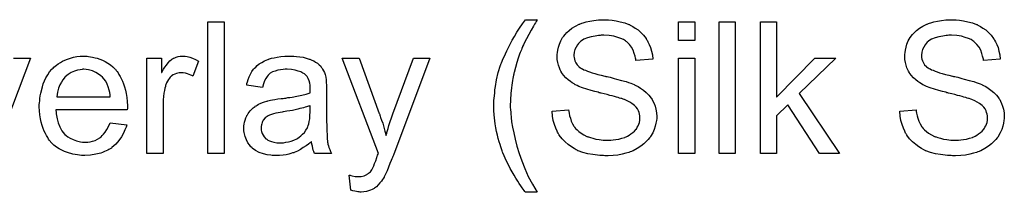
# Model space of a CAD drawing. Extents: x -1.5 to 9, y -3 to 5.
# Tile 20 of 256: x 0.6 to 1.2, y -0.9 to -0.8. Entities that reach past the tile are written whole.
import ezdxf

# ---------------------------------------------------------------- set-up
doc = ezdxf.new("R2010")
doc.units = 0
doc.layers.add('qfn16-30-34-a_legend_top', color=2, linetype='CONTINUOUS')

msp = doc.modelspace()

# ---------------------------------------------------------------- linework, layer by layer
at = {"layer": 'qfn16-30-34-a_legend_top', "color": 2}
for points in [[(0.730849, -0.878925), (0.721015, -0.878925), (0.721015, -0.798861), (0.730849, -0.798861), (0.730849, -0.878925)], [(0.921176, -0.797588), (0.92106, -0.797935), (0.920713, -0.798513), (0.92025, -0.799323), (0.919672, -0.800249), (0.919093, -0.801406), (0.917705, -0.803836), (0.916201, -0.806497), (0.914812, -0.809158), (0.913424, -0.811703), (0.912961, -0.812745), (0.912498, -0.813786), (0.912498, -0.813902), (0.912383, -0.814133), (0.912151, -0.81448), (0.91192, -0.815058), (0.911688, -0.815753), (0.911341, -0.816563), (0.910994, -0.817488), (0.910647, -0.818529), (0.909721, -0.820959), (0.908912, -0.82362), (0.908102, -0.826513), (0.907292, -0.829521), (0.907292, -0.829637), (0.907176, -0.829984), (0.90706, -0.830562), (0.906945, -0.831256), (0.906713, -0.832182), (0.906597, -0.833339), (0.906366, -0.834496), (0.906135, -0.835885), (0.905903, -0.837389), (0.905672, -0.839008), (0.905325, -0.842479), (0.905093, -0.846182), (0.904978, -0.85), (0.904978, -0.850116), (0.904978, -0.850347), (0.904978, -0.850694), (0.904978, -0.851157), (0.905093, -0.851851), (0.905093, -0.852545), (0.905209, -0.853471), (0.905209, -0.854512), (0.905441, -0.856942), (0.905788, -0.859719), (0.906366, -0.862958), (0.90706, -0.866429), (0.90787, -0.870247), (0.908912, -0.874413), (0.9103, -0.878809), (0.91192, -0.883322), (0.913771, -0.887949), (0.915854, -0.892809), (0.918399, -0.897668), (0.921291, -0.902528), (0.914234, -0.902528), (0.914118, -0.902412), (0.913887, -0.902065), (0.913424, -0.901486), (0.912845, -0.900677), (0.912151, -0.899751), (0.911341, -0.898594), (0.910416, -0.897206), (0.90949, -0.895701), (0.908333, -0.893966), (0.907292, -0.892115), (0.906135, -0.890148), (0.904978, -0.888065), (0.903821, -0.885867), (0.902664, -0.883553), (0.900465, -0.878578), (0.90035, -0.878462), (0.900234, -0.877999), (0.900003, -0.877189), (0.899655, -0.876148), (0.899193, -0.874875), (0.89873, -0.873487), (0.898267, -0.871751), (0.897689, -0.869785), (0.897226, -0.867818), (0.896647, -0.865504), (0.896184, -0.86319), (0.895837, -0.86076), (0.895143, -0.855438), (0.895028, -0.852777), (0.894912, -0.85), (0.894912, -0.849884), (0.894912, -0.849421), (0.894912, -0.848727), (0.895028, -0.847802), (0.895028, -0.846645), (0.895143, -0.845256), (0.895259, -0.843752), (0.89549, -0.842017), (0.895606, -0.840165), (0.895953, -0.838198), (0.896647, -0.834033), (0.897689, -0.829637), (0.899077, -0.825124), (0.899193, -0.825009), (0.899308, -0.824546), (0.89954, -0.823736), (0.900003, -0.822695), (0.900465, -0.821538), (0.90116, -0.820034), (0.90197, -0.818298), (0.902779, -0.816447), (0.903821, -0.81448), (0.904862, -0.812282), (0.906135, -0.809968), (0.907523, -0.807654), (0.909027, -0.805108), (0.910647, -0.802563), (0.912383, -0.800018), (0.914234, -0.797472), (0.921291, -0.797472), (0.921176, -0.797588)], [(0.963869, -0.797588), (0.964679, -0.797588), (0.966877, -0.797819), (0.969307, -0.798166), (0.971852, -0.798745), (0.974629, -0.799439), (0.977174, -0.800365), (0.97729, -0.800365), (0.977522, -0.80048), (0.977869, -0.800712), (0.978332, -0.800943), (0.979489, -0.801522), (0.980993, -0.802563), (0.982728, -0.80372), (0.984464, -0.805224), (0.986083, -0.80696), (0.987587, -0.808926), (0.987587, -0.809042), (0.987703, -0.809158), (0.987935, -0.809505), (0.988166, -0.809852), (0.988745, -0.811009), (0.989439, -0.812513), (0.990249, -0.814364), (0.990827, -0.816563), (0.991406, -0.818877), (0.991637, -0.821422), (0.981455, -0.822232), (0.981455, -0.822116), (0.981455, -0.821885), (0.98134, -0.821538), (0.981224, -0.820959), (0.980877, -0.819687), (0.980414, -0.817951), (0.97972, -0.8161), (0.978679, -0.814249), (0.977406, -0.812513), (0.975786, -0.810893), (0.975555, -0.810778), (0.974976, -0.810315), (0.973819, -0.809621), (0.972315, -0.808926), (0.970348, -0.808232), (0.968034, -0.807538), (0.965142, -0.807075), (0.961902, -0.80696), (0.960282, -0.80696), (0.959588, -0.807075), (0.958663, -0.807191), (0.95658, -0.807422), (0.954266, -0.807885), (0.951952, -0.808464), (0.949754, -0.809389), (0.948828, -0.809968), (0.947902, -0.810546), (0.947671, -0.810662), (0.947208, -0.811125), (0.946514, -0.811935), (0.94582, -0.81286), (0.94501, -0.814133), (0.944316, -0.815521), (0.943853, -0.817141), (0.943621, -0.818992), (0.943621, -0.819224), (0.943621, -0.819687), (0.943737, -0.820496), (0.943969, -0.821422), (0.944316, -0.822579), (0.944894, -0.823736), (0.945588, -0.824893), (0.94663, -0.82605), (0.946745, -0.826166), (0.947324, -0.826513), (0.947787, -0.82686), (0.94825, -0.827091), (0.948944, -0.827438), (0.949754, -0.827901), (0.950795, -0.828248), (0.951952, -0.828711), (0.953225, -0.829174), (0.954729, -0.829752), (0.956348, -0.830215), (0.9582, -0.830794), (0.960282, -0.831256), (0.962596, -0.831835), (0.962712, -0.831835), (0.963175, -0.831951), (0.963869, -0.832066), (0.964679, -0.832298), (0.96572, -0.832529), (0.966993, -0.832876), (0.968266, -0.833223), (0.969654, -0.833571), (0.972662, -0.83438), (0.975555, -0.83519), (0.976943, -0.835653), (0.978216, -0.836116), (0.979373, -0.836463), (0.980298, -0.836926), (0.980414, -0.836926), (0.980645, -0.837042), (0.980993, -0.837273), (0.981455, -0.837504), (0.982728, -0.838198), (0.984232, -0.839124), (0.985968, -0.840397), (0.987703, -0.841785), (0.989323, -0.843405), (0.990711, -0.84514), (0.990827, -0.845372), (0.99129, -0.84595), (0.991753, -0.846992), (0.992447, -0.84838), (0.993025, -0.85), (0.993604, -0.851967), (0.993951, -0.854165), (0.994067, -0.856479), (0.994067, -0.856595), (0.994067, -0.856711), (0.994067, -0.857058), (0.994067, -0.85752), (0.993835, -0.858793), (0.993604, -0.860413), (0.993141, -0.862264), (0.992563, -0.864231), (0.991637, -0.866314), (0.990364, -0.868512), (0.990364, -0.868628), (0.990249, -0.868743), (0.98967, -0.869438), (0.98886, -0.870479), (0.987703, -0.871636), (0.986199, -0.873024), (0.984348, -0.874528), (0.982265, -0.875917), (0.979836, -0.877189), (0.97972, -0.877189), (0.979489, -0.877305), (0.979141, -0.877421), (0.978679, -0.877652), (0.977984, -0.877884), (0.977174, -0.878231), (0.975323, -0.878693), (0.973125, -0.879272), (0.970464, -0.879851), (0.967571, -0.880198), (0.964447, -0.880313), (0.962596, -0.880313), (0.961671, -0.880198), (0.960629, -0.880198), (0.959472, -0.880082), (0.958084, -0.879966), (0.955192, -0.879503), (0.952183, -0.879041), (0.949175, -0.878231), (0.946283, -0.877189), (0.946167, -0.877189), (0.945936, -0.877074), (0.945588, -0.876842), (0.945126, -0.876611), (0.943737, -0.875917), (0.942117, -0.874875), (0.940266, -0.873487), (0.938299, -0.871867), (0.936448, -0.8699), (0.934713, -0.867702), (0.934713, -0.867586), (0.934481, -0.867355), (0.934365, -0.867008), (0.934018, -0.866545), (0.933787, -0.865966), (0.93344, -0.865272), (0.93263, -0.863537), (0.93182, -0.861338), (0.931126, -0.858909), (0.930663, -0.856132), (0.930432, -0.85324), (0.940382, -0.852314), (0.940382, -0.85243), (0.940382, -0.852545), (0.940498, -0.852892), (0.940498, -0.853355), (0.940729, -0.854396), (0.941076, -0.855901), (0.941539, -0.857405), (0.942002, -0.85914), (0.942812, -0.86076), (0.943621, -0.862264), (0.943737, -0.86238), (0.944084, -0.862843), (0.944663, -0.863653), (0.945588, -0.864462), (0.946745, -0.865504), (0.948018, -0.866545), (0.949754, -0.867586), (0.951605, -0.868512), (0.951721, -0.868512), (0.951836, -0.868628), (0.952183, -0.868743), (0.95253, -0.868859), (0.953687, -0.869206), (0.955192, -0.869669), (0.957043, -0.870132), (0.959125, -0.870479), (0.961439, -0.87071), (0.963985, -0.870826), (0.965026, -0.870826), (0.966183, -0.87071), (0.967571, -0.870595), (0.969191, -0.870363), (0.971042, -0.870132), (0.972894, -0.869669), (0.974629, -0.86909), (0.974861, -0.868975), (0.975439, -0.868743), (0.976249, -0.86828), (0.97729, -0.867818), (0.978332, -0.867008), (0.979489, -0.866198), (0.980645, -0.865272), (0.981571, -0.864115), (0.981687, -0.864), (0.981918, -0.863537), (0.982265, -0.862958), (0.982728, -0.862033), (0.983191, -0.861107), (0.983538, -0.85995), (0.983769, -0.858677), (0.983885, -0.857289), (0.983885, -0.857173), (0.983885, -0.856595), (0.983769, -0.855901), (0.983654, -0.854975), (0.983307, -0.854049), (0.98296, -0.852892), (0.982381, -0.851735), (0.981571, -0.850694), (0.981455, -0.850578), (0.981108, -0.850231), (0.980645, -0.849769), (0.979836, -0.849074), (0.97891, -0.84838), (0.977637, -0.84757), (0.976133, -0.84676), (0.974398, -0.846066), (0.974282, -0.84595), (0.973703, -0.845835), (0.972778, -0.845488), (0.972199, -0.845372), (0.971389, -0.84514), (0.97058, -0.844793), (0.969538, -0.844562), (0.968381, -0.844215), (0.966993, -0.843868), (0.965605, -0.843521), (0.963985, -0.843058), (0.962134, -0.842595), (0.960167, -0.842132), (0.960051, -0.842132), (0.959704, -0.842017), (0.959125, -0.841901), (0.958431, -0.841669), (0.957505, -0.841438), (0.956464, -0.841207), (0.95415, -0.840513), (0.951605, -0.839703), (0.948944, -0.838893), (0.94663, -0.838083), (0.945588, -0.83762), (0.944663, -0.837157), (0.944547, -0.837157), (0.944431, -0.837042), (0.943737, -0.836579), (0.942696, -0.836), (0.941539, -0.835075), (0.94015, -0.834033), (0.938762, -0.832761), (0.937374, -0.831256), (0.936217, -0.829637), (0.936101, -0.829405), (0.935754, -0.828827), (0.935291, -0.827901), (0.934828, -0.826744), (0.934365, -0.82524), (0.933903, -0.823505), (0.933556, -0.821653), (0.93344, -0.819687), (0.93344, -0.819571), (0.93344, -0.819455), (0.93344, -0.819108), (0.93344, -0.818645), (0.933671, -0.817488), (0.933903, -0.815984), (0.93425, -0.814249), (0.934828, -0.812282), (0.935638, -0.810315), (0.936795, -0.808348), (0.936795, -0.808232), (0.936911, -0.808116), (0.937489, -0.807422), (0.938299, -0.806497), (0.939341, -0.80534), (0.940729, -0.804067), (0.942465, -0.802679), (0.944547, -0.801406), (0.946861, -0.800249), (0.946977, -0.800249), (0.947208, -0.800133), (0.947555, -0.800018), (0.948018, -0.799786), (0.948597, -0.799555), (0.949407, -0.799323), (0.951142, -0.798861), (0.95334, -0.798398), (0.955886, -0.797935), (0.958547, -0.797588), (0.961555, -0.797472), (0.963059, -0.797472), (0.963869, -0.797588)], [(1.017207, -0.810083), (1.007372, -0.810083), (1.007372, -0.798861), (1.017207, -0.798861), (1.017207, -0.810083)], [(1.041851, -0.878925), (1.032016, -0.878925), (1.032016, -0.798861), (1.041851, -0.798861), (1.041851, -0.878925)], [(1.066958, -0.844562), (1.090213, -0.820843), (1.103056, -0.820843), (1.080726, -0.842479), (1.105254, -0.878925), (1.093106, -0.878925), (1.073784, -0.849306), (1.066958, -0.855901), (1.066958, -0.878925), (1.057123, -0.878925), (1.057123, -0.798861), (1.066958, -0.798861), (1.066958, -0.844562)], [(1.175369, -0.797588), (1.176178, -0.797588), (1.178377, -0.797819), (1.180806, -0.798166), (1.183352, -0.798745), (1.186129, -0.799439), (1.188674, -0.800365), (1.18879, -0.800365), (1.189021, -0.80048), (1.189368, -0.800712), (1.189831, -0.800943), (1.190988, -0.801521), (1.192492, -0.802563), (1.194228, -0.80372), (1.195963, -0.805224), (1.197583, -0.806959), (1.199087, -0.808926), (1.199087, -0.809042), (1.199203, -0.809158), (1.199434, -0.809505), (1.199666, -0.809852), (1.200244, -0.811009), (1.200938, -0.812513), (1.201748, -0.814364), (1.202327, -0.816562), (1.202905, -0.818876), (1.203137, -0.821422), (1.192955, -0.822232), (1.192955, -0.822116), (1.192955, -0.821885), (1.192839, -0.821538), (1.192724, -0.820959), (1.192377, -0.819686), (1.191914, -0.817951), (1.191219, -0.8161), (1.190178, -0.814249), (1.188906, -0.812513), (1.187286, -0.810893), (1.187054, -0.810778), (1.186476, -0.810315), (1.185319, -0.80962), (1.183815, -0.808926), (1.181848, -0.808232), (1.179534, -0.807538), (1.176641, -0.807075), (1.173402, -0.806959), (1.171782, -0.806959), (1.171088, -0.807075), (1.170162, -0.807191), (1.16808, -0.807422), (1.165765, -0.807885), (1.163451, -0.808463), (1.161253, -0.809389), (1.160328, -0.809968), (1.159402, -0.810546), (1.159171, -0.810662), (1.158708, -0.811125), (1.158014, -0.811934), (1.157319, -0.81286), (1.156509, -0.814133), (1.155815, -0.815521), (1.155352, -0.817141), (1.155121, -0.818992), (1.155121, -0.819224), (1.155121, -0.819686), (1.155237, -0.820496), (1.155468, -0.821422), (1.155815, -0.822579), (1.156394, -0.823736), (1.157088, -0.824893), (1.158129, -0.82605), (1.158245, -0.826166), (1.158823, -0.826513), (1.159286, -0.82686), (1.159749, -0.827091), (1.160443, -0.827438), (1.161253, -0.827901), (1.162294, -0.828248), (1.163451, -0.828711), (1.164724, -0.829174), (1.166228, -0.829752), (1.167848, -0.830215), (1.169699, -0.830794), (1.171782, -0.831256), (1.174096, -0.831835), (1.174212, -0.831835), (1.174674, -0.831951), (1.175369, -0.832066), (1.176178, -0.832298), (1.17722, -0.832529), (1.178493, -0.832876), (1.179765, -0.833223), (1.181154, -0.83357), (1.184162, -0.83438), (1.187054, -0.83519), (1.188443, -0.835653), (1.189715, -0.836116), (1.190872, -0.836463), (1.191798, -0.836926), (1.191914, -0.836926), (1.192145, -0.837041), (1.192492, -0.837273), (1.192955, -0.837504), (1.194228, -0.838198), (1.195732, -0.839124), (1.197467, -0.840397), (1.199203, -0.841785), (1.200823, -0.843405), (1.202211, -0.84514), (1.202327, -0.845372), (1.20279, -0.84595), (1.203252, -0.846992), (1.203947, -0.84838), (1.204525, -0.85), (1.205103, -0.851967), (1.205451, -0.854165), (1.205566, -0.856479), (1.205566, -0.856595), (1.205566, -0.85671), (1.205566, -0.857058), (1.205566, -0.85752), (1.205335, -0.858793), (1.205103, -0.860413), (1.204641, -0.862264), (1.204062, -0.864231), (1.203137, -0.866313), (1.201864, -0.868512), (1.201864, -0.868628), (1.201748, -0.868743), (1.20117, -0.869437), (1.20036, -0.870479), (1.199203, -0.871636), (1.197699, -0.873024), (1.195848, -0.874528), (1.193765, -0.875917), (1.191335, -0.877189), (1.191219, -0.877189), (1.190988, -0.877305), (1.190641, -0.877421), (1.190178, -0.877652), (1.189484, -0.877884), (1.188674, -0.878231), (1.186823, -0.878693), (1.184625, -0.879272), (1.181964, -0.87985), (1.179071, -0.880197), (1.175947, -0.880313), (1.174096, -0.880313), (1.17317, -0.880197), (1.172129, -0.880197), (1.170972, -0.880082), (1.169584, -0.879966), (1.166691, -0.879503), (1.163683, -0.87904), (1.160675, -0.878231), (1.157782, -0.877189), (1.157667, -0.877189), (1.157435, -0.877074), (1.157088, -0.876842), (1.156625, -0.876611), (1.155237, -0.875917), (1.153617, -0.874875), (1.151766, -0.873487), (1.149799, -0.871867), (1.147948, -0.8699), (1.146212, -0.867702), (1.146212, -0.867586), (1.145981, -0.867355), (1.145865, -0.867008), (1.145518, -0.866545), (1.145287, -0.865966), (1.144939, -0.865272), (1.14413, -0.863537), (1.14332, -0.861338), (1.142626, -0.858909), (1.142163, -0.856132), (1.141931, -0.853239), (1.151881, -0.852314), (1.151881, -0.852429), (1.151881, -0.852545), (1.151997, -0.852892), (1.151997, -0.853355), (1.152229, -0.854396), (1.152576, -0.8559), (1.153039, -0.857405), (1.153501, -0.85914), (1.154311, -0.86076), (1.155121, -0.862264), (1.155237, -0.86238), (1.155584, -0.862842), (1.156162, -0.863652), (1.157088, -0.864462), (1.158245, -0.865504), (1.159518, -0.866545), (1.161253, -0.867586), (1.163104, -0.868512), (1.16322, -0.868512), (1.163336, -0.868628), (1.163683, -0.868743), (1.16403, -0.868859), (1.165187, -0.869206), (1.166691, -0.869669), (1.168542, -0.870132), (1.170625, -0.870479), (1.172939, -0.87071), (1.175484, -0.870826), (1.176526, -0.870826), (1.177683, -0.87071), (1.179071, -0.870594), (1.180691, -0.870363), (1.182542, -0.870132), (1.184393, -0.869669), (1.186129, -0.86909), (1.18636, -0.868975), (1.186939, -0.868743), (1.187748, -0.86828), (1.18879, -0.867818), (1.189831, -0.867008), (1.190988, -0.866198), (1.192145, -0.865272), (1.193071, -0.864115), (1.193186, -0.864), (1.193418, -0.863537), (1.193765, -0.862958), (1.194228, -0.862033), (1.19469, -0.861107), (1.195038, -0.85995), (1.195269, -0.858677), (1.195385, -0.857289), (1.195385, -0.857173), (1.195385, -0.856595), (1.195269, -0.8559), (1.195153, -0.854975), (1.194806, -0.854049), (1.194459, -0.852892), (1.193881, -0.851735), (1.193071, -0.850694), (1.192955, -0.850578), (1.192608, -0.850231), (1.192145, -0.849768), (1.191335, -0.849074), (1.19041, -0.84838), (1.189137, -0.84757), (1.187633, -0.84676), (1.185897, -0.846066), (1.185782, -0.84595), (1.185203, -0.845835), (1.184277, -0.845487), (1.183699, -0.845372), (1.182889, -0.84514), (1.182079, -0.844793), (1.181038, -0.844562), (1.179881, -0.844215), (1.178493, -0.843868), (1.177104, -0.843521), (1.175484, -0.843058), (1.173633, -0.842595), (1.171666, -0.842132), (1.171551, -0.842132), (1.171203, -0.842016), (1.170625, -0.841901), (1.169931, -0.841669), (1.169005, -0.841438), (1.167964, -0.841207), (1.16565, -0.840512), (1.163104, -0.839702), (1.160443, -0.838893), (1.158129, -0.838083), (1.157088, -0.83762), (1.156162, -0.837157), (1.156047, -0.837157), (1.155931, -0.837041), (1.155237, -0.836579), (1.154196, -0.836), (1.153039, -0.835074), (1.15165, -0.834033), (1.150262, -0.83276), (1.148873, -0.831256), (1.147716, -0.829637), (1.147601, -0.829405), (1.147254, -0.828827), (1.146791, -0.827901), (1.146328, -0.826744), (1.145865, -0.82524), (1.145402, -0.823505), (1.145055, -0.821653), (1.144939, -0.819686), (1.144939, -0.819571), (1.144939, -0.819455), (1.144939, -0.819108), (1.144939, -0.818645), (1.145171, -0.817488), (1.145402, -0.815984), (1.145749, -0.814249), (1.146328, -0.812282), (1.147138, -0.810315), (1.148295, -0.808348), (1.148295, -0.808232), (1.14841, -0.808116), (1.148989, -0.807422), (1.149799, -0.806497), (1.15084, -0.80534), (1.152229, -0.804067), (1.153964, -0.802678), (1.156047, -0.801406), (1.158361, -0.800249), (1.158476, -0.800249), (1.158708, -0.800133), (1.159055, -0.800017), (1.159518, -0.799786), (1.160096, -0.799555), (1.160906, -0.799323), (1.162642, -0.79886), (1.16484, -0.798398), (1.167385, -0.797935), (1.170046, -0.797588), (1.173055, -0.797472), (1.174559, -0.797472), (1.175369, -0.797588)], [(0.647429, -0.819687), (0.648355, -0.819802), (0.649512, -0.820034), (0.650785, -0.820265), (0.652289, -0.820612), (0.653677, -0.820959), (0.655297, -0.821538), (0.656801, -0.822116), (0.658421, -0.822926), (0.660041, -0.823852), (0.661661, -0.824893), (0.663165, -0.826166), (0.664553, -0.827554), (0.664669, -0.82767), (0.6649, -0.827901), (0.665247, -0.828364), (0.66571, -0.829058), (0.666289, -0.829868), (0.666867, -0.830794), (0.667561, -0.831951), (0.668255, -0.833339), (0.66895, -0.834843), (0.669644, -0.836463), (0.670222, -0.838314), (0.670801, -0.840281), (0.671264, -0.842479), (0.671611, -0.844793), (0.671842, -0.847223), (0.671958, -0.849884), (0.671958, -0.85), (0.671958, -0.850463), (0.671958, -0.851273), (0.671842, -0.85243), (0.628455, -0.85243), (0.628455, -0.852545), (0.628455, -0.852892), (0.62857, -0.853355), (0.62857, -0.854049), (0.628686, -0.854859), (0.628918, -0.855785), (0.629265, -0.857867), (0.629959, -0.860182), (0.630884, -0.862727), (0.632157, -0.865041), (0.633777, -0.867124), (0.633893, -0.867124), (0.634008, -0.867355), (0.634702, -0.867933), (0.635744, -0.868743), (0.637132, -0.869553), (0.638983, -0.870479), (0.641066, -0.871289), (0.64338, -0.871867), (0.644653, -0.871983), (0.646041, -0.872099), (0.646967, -0.872099), (0.648008, -0.871983), (0.649281, -0.871751), (0.650669, -0.871404), (0.652289, -0.870942), (0.653793, -0.870247), (0.655297, -0.869322), (0.655413, -0.869206), (0.655991, -0.868743), (0.656686, -0.868049), (0.657495, -0.867124), (0.658421, -0.865851), (0.659462, -0.864231), (0.660504, -0.86238), (0.661429, -0.860182), (0.671611, -0.861454), (0.671611, -0.86157), (0.671495, -0.861801), (0.671379, -0.862264), (0.671148, -0.862958), (0.670801, -0.863653), (0.670454, -0.864578), (0.669528, -0.866545), (0.668371, -0.868743), (0.666751, -0.871057), (0.6649, -0.873256), (0.662586, -0.875338), (0.662471, -0.875338), (0.662239, -0.87557), (0.661892, -0.875801), (0.661429, -0.876148), (0.660735, -0.876495), (0.660041, -0.876842), (0.659115, -0.877305), (0.658074, -0.877768), (0.656917, -0.878231), (0.65576, -0.878693), (0.652867, -0.879388), (0.649628, -0.879966), (0.646041, -0.880198), (0.644768, -0.880198), (0.643958, -0.880082), (0.642917, -0.879966), (0.641644, -0.879735), (0.640256, -0.879503), (0.638752, -0.879272), (0.635512, -0.878346), (0.633777, -0.877652), (0.632157, -0.876958), (0.630422, -0.876032), (0.628802, -0.874991), (0.627298, -0.873834), (0.625794, -0.872446), (0.625678, -0.87233), (0.625447, -0.872099), (0.625099, -0.871636), (0.624637, -0.870942), (0.624058, -0.870132), (0.62348, -0.869206), (0.622785, -0.868049), (0.622091, -0.866776), (0.621397, -0.865272), (0.620703, -0.863653), (0.620124, -0.861801), (0.619546, -0.859834), (0.619083, -0.857752), (0.618736, -0.855438), (0.618505, -0.853008), (0.618389, -0.850463), (0.618389, -0.850347), (0.618389, -0.849769), (0.618389, -0.849074), (0.618505, -0.848033), (0.61862, -0.84676), (0.618736, -0.845372), (0.618967, -0.843752), (0.619314, -0.842132), (0.62024, -0.83843), (0.620818, -0.836579), (0.621513, -0.834612), (0.622438, -0.832761), (0.62348, -0.831025), (0.624637, -0.82929), (0.625909, -0.82767), (0.626025, -0.827554), (0.626256, -0.827323), (0.626719, -0.826976), (0.627298, -0.826397), (0.627992, -0.825819), (0.628918, -0.825124), (0.629959, -0.824314), (0.631231, -0.82362), (0.632504, -0.82281), (0.634008, -0.822116), (0.635628, -0.821422), (0.637364, -0.820843), (0.639215, -0.820265), (0.641182, -0.819918), (0.643264, -0.819687), (0.645463, -0.819571), (0.64662, -0.819571), (0.647429, -0.819687)], [(0.707131, -0.819687), (0.708403, -0.819918), (0.709908, -0.820381), (0.711527, -0.820959), (0.713379, -0.821769), (0.715345, -0.82281), (0.711759, -0.831835), (0.711643, -0.831719), (0.71118, -0.831488), (0.710486, -0.831141), (0.70956, -0.830794), (0.708519, -0.830447), (0.707246, -0.8301), (0.705974, -0.829868), (0.704701, -0.829752), (0.704122, -0.829752), (0.703544, -0.829868), (0.702734, -0.829984), (0.701924, -0.830215), (0.700883, -0.830562), (0.699842, -0.831025), (0.698916, -0.831719), (0.6988, -0.831835), (0.698453, -0.832066), (0.698106, -0.832529), (0.697528, -0.833108), (0.696949, -0.833918), (0.696371, -0.834843), (0.695792, -0.835885), (0.695329, -0.837157), (0.695214, -0.837389), (0.695098, -0.838083), (0.694866, -0.839124), (0.694519, -0.840513), (0.694172, -0.842248), (0.693941, -0.844215), (0.693825, -0.846298), (0.69371, -0.848611), (0.69371, -0.878925), (0.683875, -0.878925), (0.683875, -0.820843), (0.692784, -0.820843), (0.692784, -0.829637), (0.6929, -0.829521), (0.693362, -0.828711), (0.693941, -0.82767), (0.694866, -0.826397), (0.695792, -0.825124), (0.696833, -0.823736), (0.697875, -0.822579), (0.698916, -0.821653), (0.699032, -0.821538), (0.699379, -0.821306), (0.700073, -0.820959), (0.700767, -0.820612), (0.701693, -0.820265), (0.70285, -0.819918), (0.704007, -0.819687), (0.705279, -0.819571), (0.706089, -0.819571), (0.707131, -0.819687)], [(0.773195, -0.819687), (0.774931, -0.819802), (0.776898, -0.820034), (0.778865, -0.820381), (0.780832, -0.820843), (0.782683, -0.821422), (0.782914, -0.821538), (0.783493, -0.821769), (0.784303, -0.822116), (0.785344, -0.822579), (0.786501, -0.823273), (0.787658, -0.823967), (0.788699, -0.824893), (0.789625, -0.825819), (0.78974, -0.825934), (0.789972, -0.826281), (0.790319, -0.82686), (0.790782, -0.827554), (0.79136, -0.828595), (0.791823, -0.829637), (0.792286, -0.830909), (0.792633, -0.832413), (0.792633, -0.832529), (0.792749, -0.832876), (0.792864, -0.833571), (0.79298, -0.834496), (0.79298, -0.835769), (0.793096, -0.837273), (0.793212, -0.83924), (0.793212, -0.841438), (0.793212, -0.854628), (0.793212, -0.854744), (0.793212, -0.855206), (0.793212, -0.855901), (0.793212, -0.856826), (0.793212, -0.857867), (0.793212, -0.85914), (0.793327, -0.861917), (0.793327, -0.864809), (0.793443, -0.867702), (0.793559, -0.868975), (0.793559, -0.870132), (0.793674, -0.871173), (0.79379, -0.871983), (0.79379, -0.872099), (0.793906, -0.872561), (0.794021, -0.873256), (0.794369, -0.874181), (0.7946, -0.875222), (0.795063, -0.87638), (0.795641, -0.877652), (0.79622, -0.878925), (0.785922, -0.878925), (0.785807, -0.878809), (0.785691, -0.878346), (0.78546, -0.877768), (0.785112, -0.876842), (0.784765, -0.875801), (0.784534, -0.874528), (0.784303, -0.87314), (0.784071, -0.871636), (0.783956, -0.871636), (0.78384, -0.871867), (0.783146, -0.872446), (0.782104, -0.873256), (0.780716, -0.874297), (0.77898, -0.875338), (0.777245, -0.876495), (0.775394, -0.877537), (0.773427, -0.878346), (0.773195, -0.878462), (0.772501, -0.878578), (0.77146, -0.878925), (0.770187, -0.879272), (0.768567, -0.879619), (0.766716, -0.879851), (0.764634, -0.880082), (0.762551, -0.880198), (0.761625, -0.880198), (0.760931, -0.880082), (0.760121, -0.880082), (0.759196, -0.879966), (0.757113, -0.879619), (0.754799, -0.879041), (0.752254, -0.878231), (0.74994, -0.877074), (0.747857, -0.87557), (0.747626, -0.875338), (0.747047, -0.87476), (0.746237, -0.873718), (0.745312, -0.87233), (0.744386, -0.870595), (0.743576, -0.868628), (0.742998, -0.866198), (0.742882, -0.865041), (0.742766, -0.863653), (0.742766, -0.863421), (0.742766, -0.862958), (0.742882, -0.862148), (0.742998, -0.861107), (0.743229, -0.859834), (0.743576, -0.858562), (0.744039, -0.857173), (0.744617, -0.855901), (0.744733, -0.855785), (0.744965, -0.855322), (0.745427, -0.854628), (0.746006, -0.853818), (0.7467, -0.852892), (0.747626, -0.851967), (0.748551, -0.851041), (0.749708, -0.850231), (0.749824, -0.850116), (0.750287, -0.849884), (0.750865, -0.849421), (0.751791, -0.848959), (0.752832, -0.848496), (0.754105, -0.847917), (0.755378, -0.847455), (0.756882, -0.846992), (0.756997, -0.846992), (0.75746, -0.846876), (0.758154, -0.846645), (0.75908, -0.846529), (0.760237, -0.846298), (0.761741, -0.846066), (0.763477, -0.845719), (0.765559, -0.845488), (0.765675, -0.845488), (0.766138, -0.845372), (0.766716, -0.845372), (0.767526, -0.845256), (0.768452, -0.84514), (0.769609, -0.844909), (0.770881, -0.844793), (0.77227, -0.844562), (0.775047, -0.843984), (0.778055, -0.843405), (0.780716, -0.842711), (0.781989, -0.842364), (0.783146, -0.842017), (0.783146, -0.841901), (0.783146, -0.841669), (0.783261, -0.840975), (0.783261, -0.840165), (0.783261, -0.839703), (0.783261, -0.839471), (0.783261, -0.839356), (0.783261, -0.83924), (0.783261, -0.838546), (0.783146, -0.837389), (0.782914, -0.836116), (0.782567, -0.834727), (0.781989, -0.833339), (0.781294, -0.832066), (0.780369, -0.831025), (0.780253, -0.830909), (0.779675, -0.830447), (0.778749, -0.829984), (0.777592, -0.82929), (0.775972, -0.828711), (0.774121, -0.828133), (0.771807, -0.827785), (0.769146, -0.82767), (0.767989, -0.82767), (0.766832, -0.827785), (0.765212, -0.828017), (0.763592, -0.828248), (0.761857, -0.828711), (0.760237, -0.82929), (0.758849, -0.8301), (0.758733, -0.830215), (0.75827, -0.830562), (0.757692, -0.831141), (0.756997, -0.832066), (0.756303, -0.833223), (0.755493, -0.834727), (0.754799, -0.836579), (0.754105, -0.838661), (0.744502, -0.837389), (0.744502, -0.837273), (0.744617, -0.837157), (0.744617, -0.83681), (0.744733, -0.836347), (0.74508, -0.835306), (0.745543, -0.833802), (0.746122, -0.832298), (0.746816, -0.830678), (0.747741, -0.829058), (0.748783, -0.827554), (0.748898, -0.827438), (0.749361, -0.826976), (0.750055, -0.826281), (0.750981, -0.825356), (0.752254, -0.82443), (0.753758, -0.823505), (0.755493, -0.822463), (0.75746, -0.821653), (0.757576, -0.821653), (0.757692, -0.821538), (0.758039, -0.821422), (0.758501, -0.821306), (0.759659, -0.820959), (0.761278, -0.820612), (0.76313, -0.820265), (0.765443, -0.819918), (0.767873, -0.819687), (0.77065, -0.819571), (0.771923, -0.819571), (0.773195, -0.819687)], [(0.602769, -0.820843), (0.612951, -0.820843), (0.590852, -0.878925)], [(0.833822, -0.879851), (0.833822, -0.879966), (0.833707, -0.880313), (0.833475, -0.880776), (0.833244, -0.881355), (0.832897, -0.882164), (0.832549, -0.88309), (0.83174, -0.885057), (0.83093, -0.887255), (0.830004, -0.889454), (0.829078, -0.89142), (0.828616, -0.89223), (0.828269, -0.89304), (0.828153, -0.893272), (0.827806, -0.89385), (0.827227, -0.89466), (0.826533, -0.895701), (0.825607, -0.896858), (0.824566, -0.898015), (0.823525, -0.899172), (0.822252, -0.900098), (0.822136, -0.900214), (0.821674, -0.900445), (0.82098, -0.900792), (0.819938, -0.901255), (0.818781, -0.901718), (0.817393, -0.902065), (0.815889, -0.902296), (0.814153, -0.902412), (0.81369, -0.902412), (0.813112, -0.902296), (0.812302, -0.902296), (0.811376, -0.902065), (0.810335, -0.901833), (0.809178, -0.901602), (0.807905, -0.901139), (0.806864, -0.891999), (0.80698, -0.891999), (0.807443, -0.892115), (0.808021, -0.89223), (0.808715, -0.892462), (0.810567, -0.892809), (0.812418, -0.892925), (0.812996, -0.892925), (0.813575, -0.892809), (0.814269, -0.892809), (0.816004, -0.892462), (0.816814, -0.892115), (0.817624, -0.891768), (0.81774, -0.891768), (0.817971, -0.891536), (0.818318, -0.891305), (0.818781, -0.890958), (0.819822, -0.890032), (0.820748, -0.888759), (0.820748, -0.888644), (0.82098, -0.888412), (0.821211, -0.887949), (0.821442, -0.887255), (0.821905, -0.88633), (0.822368, -0.884941), (0.823062, -0.883322), (0.823756, -0.881355), (0.823756, -0.881239), (0.823988, -0.880776), (0.824219, -0.879966), (0.824682, -0.878925), (0.802699, -0.820843), (0.813112, -0.820843), (0.82526, -0.854512), (0.82526, -0.854628), (0.825376, -0.854744), (0.825492, -0.855091), (0.825607, -0.855669), (0.825839, -0.856248), (0.82607, -0.856942), (0.826649, -0.858562), (0.827343, -0.860529), (0.828037, -0.862843), (0.828731, -0.865272), (0.829426, -0.867933), (0.829426, -0.867818), (0.829541, -0.867586), (0.829657, -0.867239), (0.829773, -0.866776), (0.829888, -0.866198), (0.83012, -0.865504), (0.830583, -0.863768), (0.831161, -0.861801), (0.831971, -0.859487), (0.832665, -0.857173), (0.833591, -0.854744), (0.846086, -0.820843), (0.855921, -0.820843), (0.833822, -0.879851)], [(1.017207, -0.878925), (1.007372, -0.878925), (1.007372, -0.820843), (1.017207, -0.820843), (1.017207, -0.878925)], [(0.645578, -0.82767), (0.644884, -0.82767), (0.644421, -0.827785), (0.643149, -0.827901), (0.641644, -0.828248), (0.639793, -0.828827), (0.637826, -0.829637), (0.635975, -0.830794), (0.634124, -0.832298), (0.633893, -0.832529), (0.63343, -0.833108), (0.63262, -0.834149), (0.63181, -0.835537), (0.630884, -0.837157), (0.630074, -0.83924), (0.62938, -0.841669), (0.629033, -0.844331), (0.661545, -0.844331), (0.661545, -0.844215), (0.661545, -0.843984), (0.661429, -0.843636), (0.661429, -0.843174), (0.661198, -0.841785), (0.660851, -0.840281), (0.660272, -0.83843), (0.659694, -0.836694), (0.658768, -0.834959), (0.657727, -0.833455), (0.657727, -0.833339), (0.657495, -0.833223), (0.656917, -0.832529), (0.655876, -0.831604), (0.654487, -0.830562), (0.652752, -0.829521), (0.650669, -0.828595), (0.648239, -0.827901), (0.646967, -0.827785), (0.645578, -0.82767)], [(0.783261, -0.849769), (0.783146, -0.849769), (0.78303, -0.849884), (0.782683, -0.85), (0.78222, -0.850116), (0.781641, -0.850347), (0.780947, -0.850578), (0.780137, -0.85081), (0.779212, -0.851041), (0.77817, -0.851388), (0.776898, -0.85162), (0.775625, -0.851967), (0.774121, -0.852314), (0.772501, -0.852661), (0.770881, -0.853008), (0.76903, -0.85324), (0.767063, -0.853587), (0.766832, -0.853587), (0.766138, -0.853702), (0.764981, -0.853934), (0.763708, -0.854165), (0.76232, -0.854396), (0.760931, -0.854744), (0.759659, -0.855091), (0.758501, -0.855553), (0.758386, -0.855553), (0.758039, -0.855785), (0.757576, -0.856016), (0.757113, -0.856363), (0.755725, -0.857289), (0.754568, -0.858677), (0.754568, -0.858793), (0.754336, -0.859024), (0.754221, -0.859487), (0.753989, -0.860066), (0.753758, -0.86076), (0.753526, -0.861454), (0.753411, -0.86238), (0.753295, -0.863305), (0.753295, -0.863421), (0.753295, -0.864), (0.753411, -0.864694), (0.753642, -0.865619), (0.753989, -0.866661), (0.754568, -0.867702), (0.755262, -0.868859), (0.756188, -0.8699), (0.756303, -0.870016), (0.756766, -0.870247), (0.75746, -0.87071), (0.758386, -0.871173), (0.759659, -0.871636), (0.761163, -0.872099), (0.762898, -0.87233), (0.764981, -0.872446), (0.765906, -0.872446), (0.767063, -0.87233), (0.768336, -0.872099), (0.769956, -0.871867), (0.771576, -0.871404), (0.773311, -0.870826), (0.775047, -0.870016), (0.775278, -0.8699), (0.775741, -0.869553), (0.776551, -0.868975), (0.777476, -0.868165), (0.778518, -0.867239), (0.779675, -0.866082), (0.7806, -0.864694), (0.781526, -0.86319), (0.781641, -0.863074), (0.781757, -0.862611), (0.781989, -0.861801), (0.782336, -0.86076), (0.782683, -0.859372), (0.782914, -0.857752), (0.78303, -0.855785), (0.783146, -0.853471), (0.783261, -0.849769)]]:
    msp.add_lwpolyline(points, dxfattribs=at)

doc.saveas('drawing.dxf')
